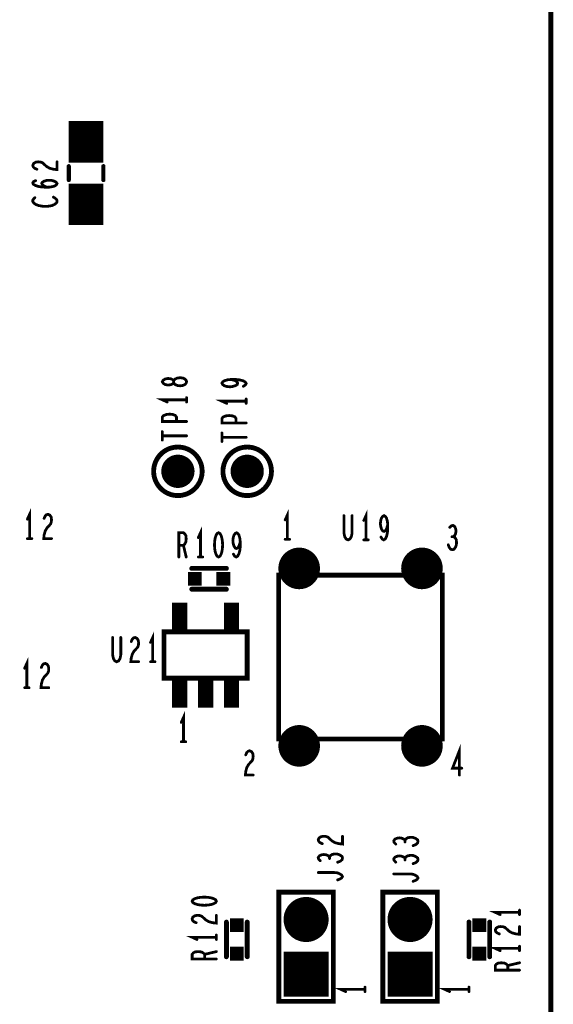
# Model space of a CAD drawing. Extents: x -0.18 to 8.86, y -3.29 to 6.3.
# Tile 59 of 69: x 8.09 to 8.86, y 2.44 to 3.86. Entities that reach past the tile are written whole.
import ezdxf

# ---------------------------------------------------------------- set-up
doc = ezdxf.new("R2010")
doc.units = 0
doc.layers.get('0').update_dxf_attribs({"color": 3, "linetype": 'CONTINUOUS'})

# ---------------------------------------------------------------- blocks, each defined once
blk = doc.blocks.new('PAD_R1')
at = {"const_width": 0.5}
blk.add_lwpolyline([(0.25, 0, 1), (-0.25, 0, 1)], format="xyb", close=True, dxfattribs=at)
blk = doc.blocks.new('PAD_S1')
at = {"const_width": 1}
blk.add_lwpolyline([(-0.5, 0), (0.5, 0)], dxfattribs=at)

msp = doc.modelspace()

# ---------------------------------------------------------------- linework, layer by layer
for points, const_width in [([(0, 0), (0, 6.29921), (8.85827, 6.29921), (8.85827, 0)], 0.007), ([(8.3325, 3.33913), (8.33192, 3.341), (8.33017, 3.34313), (8.32725, 3.34446), (8.32317, 3.345), (8.31908, 3.34446), (8.31558, 3.34286), (8.31383, 3.34046), (8.31383, 3.3378), (8.31267, 3.3362), (8.30975, 3.33486), (8.30567, 3.33433), (8.30158, 3.33513), (8.29867, 3.337), (8.2975, 3.33913), (8.29867, 3.34126), (8.30158, 3.34313), (8.30567, 3.34393), (8.30975, 3.3434), (8.31267, 3.34206), (8.31383, 3.34046), (8.31383, 3.3378), (8.31558, 3.3354), (8.31908, 3.3338), (8.32317, 3.33326), (8.32725, 3.3338), (8.33017, 3.33513), (8.33192, 3.33726)], 0.004), ([(8.37863, 3.12145), (8.3765, 3.12028), (8.3749, 3.11737), (8.37383, 3.11387), (8.37303, 3.1092), (8.37276, 3.10395), (8.37303, 3.0987), (8.37383, 3.09403), (8.3749, 3.09053), (8.3765, 3.08762), (8.37863, 3.08645), (8.38076, 3.08762), (8.38236, 3.09053), (8.38343, 3.09403), (8.38423, 3.0987), (8.3845, 3.10395), (8.38423, 3.1092), (8.38343, 3.11387), (8.38236, 3.11737), (8.38076, 3.12028)], 0.004), ([(8.70169, 3.06016), (8.46547, 3.06016), (8.46547, 2.82394), (8.70169, 2.82394)], 0.007), ([(8.46547, 2.82394), (8.46547, 3.06016), (8.70169, 3.06016), (8.70169, 2.82394)], 0.007), ([(8.3, 2.97841), (8.3, 2.9116), (8.42, 2.9116), (8.42, 2.97841), (8.3, 2.97841), (8.3, 2.9116), (8.42, 2.9116), (8.42, 2.97841)], 0.007), ([(8.46563, 2.44563), (8.54437, 2.44563), (8.54437, 2.60311), (8.46563, 2.60311)], 0.007), ([(8.61563, 2.44563), (8.69437, 2.44563), (8.69437, 2.60311), (8.61563, 2.60311)], 0.007), ([(8.3405, 2.59013), (8.34167, 2.588), (8.34458, 2.5864), (8.34808, 2.58533), (8.35275, 2.58453), (8.358, 2.58426), (8.36325, 2.58453), (8.36792, 2.58533), (8.37142, 2.5864), (8.37433, 2.588), (8.3755, 2.59013), (8.37433, 2.59226), (8.37142, 2.59386), (8.36792, 2.59493), (8.36325, 2.59573), (8.358, 2.596), (8.35275, 2.59573), (8.34808, 2.59493), (8.34458, 2.59386), (8.34167, 2.59226)], 0.004)]:
    msp.add_lwpolyline(points, close=True, dxfattribs=dict(const_width=const_width))
for points, const_width in [([(8.1875, 3.655), (8.1875, 3.715)], 0.05), ([(8.11644, 3.64558), (8.11294, 3.64718), (8.11119, 3.64905), (8.11061, 3.65118), (8.11178, 3.65385), (8.11469, 3.65572), (8.11819, 3.65625), (8.12169, 3.65598), (8.12461, 3.65492), (8.13044, 3.64958), (8.13453, 3.64718), (8.14036, 3.64558), (8.14561, 3.64505), (8.14561, 3.65625)], 0.004), ([(8.1625, 3.63), (8.1625, 3.65)], 0.006), ([(8.1625, 3.63), (8.1625, 3.65)], 0.006), ([(8.1875, 3.565), (8.1875, 3.625)], 0.05), ([(8.2125, 3.63), (8.2125, 3.65)], 0.006), ([(8.2125, 3.63), (8.2125, 3.65)], 0.006), ([(8.13103, 3.61958), (8.12694, 3.62145), (8.12461, 3.62305), (8.12344, 3.62518), (8.12461, 3.62705), (8.12694, 3.62838), (8.13044, 3.62945), (8.13453, 3.62972), (8.13803, 3.62945), (8.14153, 3.62838), (8.14444, 3.62678), (8.14561, 3.62492), (8.14444, 3.62278), (8.14094, 3.62092), (8.13569, 3.61985), (8.12986, 3.61958), (8.12228, 3.62012), (8.11819, 3.62092), (8.11411, 3.62225), (8.11119, 3.62412), (8.11061, 3.62598), (8.11178, 3.62785), (8.11469, 3.62918)], 0.004), ([(8.11353, 3.60452), (8.11178, 3.60292), (8.11061, 3.60105), (8.11061, 3.59892), (8.11236, 3.59652), (8.11528, 3.59465), (8.11878, 3.59332), (8.12461, 3.59225), (8.12986, 3.59198), (8.13511, 3.59252), (8.13861, 3.59332), (8.14211, 3.59492), (8.14444, 3.59678), (8.14561, 3.59865), (8.14561, 3.60052), (8.14444, 3.60238), (8.14269, 3.60398), (8.14036, 3.60532)], 0.004), ([(8.41442, 3.3326), (8.41733, 3.33446), (8.4185, 3.3366), (8.41733, 3.33873), (8.41383, 3.3406), (8.40858, 3.34193), (8.40333, 3.34246), (8.39692, 3.34246), (8.39167, 3.34193), (8.387, 3.3406), (8.38467, 3.339), (8.3835, 3.33713), (8.38467, 3.335), (8.387, 3.3334), (8.3905, 3.33233), (8.39517, 3.3318), (8.39925, 3.33233), (8.40333, 3.33366), (8.40567, 3.33526), (8.40625, 3.33713), (8.40508, 3.33926), (8.40217, 3.34086), (8.39692, 3.34246)], 0.004), ([(8.3325, 3.31313), (8.2975, 3.31313), (8.3045, 3.30993)], 0.004), ([(8.3325, 3.30993), (8.3325, 3.31633)], 0.004), ([(8.4185, 3.31113), (8.3835, 3.31113), (8.3905, 3.30793)], 0.004), ([(8.4185, 3.30793), (8.4185, 3.31433)], 0.004), ([(8.3325, 3.2818), (8.2975, 3.2818), (8.2975, 3.2882), (8.29925, 3.29033), (8.30333, 3.29193), (8.308, 3.29246), (8.31267, 3.29193), (8.31617, 3.2906), (8.31792, 3.2882), (8.31792, 3.2818)], 0.004), ([(8.4185, 3.2798), (8.3835, 3.2798), (8.3835, 3.2862), (8.38525, 3.28833), (8.38933, 3.28993), (8.394, 3.29046), (8.39867, 3.28993), (8.40217, 3.2886), (8.40392, 3.2862), (8.40392, 3.2798)], 0.004), ([(8.2975, 3.255), (8.2975, 3.26726)], 0.004), ([(8.3835, 3.253), (8.3835, 3.26526)], 0.004), ([(8.2975, 3.26113), (8.3325, 3.26113)], 0.004), ([(8.3835, 3.25913), (8.4185, 3.25913)], 0.004), ([(8.106, 3.113), (8.106, 3.148), (8.1028, 3.141)], 0.004), ([(8.478, 3.112), (8.478, 3.147), (8.4748, 3.14)], 0.004), ([(8.478, 3.112), (8.478, 3.147), (8.4748, 3.14)], 0.004), ([(8.5915, 3.11113), (8.5915, 3.14613), (8.5883, 3.13913)], 0.004), ([(8.12693, 3.14217), (8.12853, 3.14567), (8.1304, 3.14742), (8.13253, 3.148), (8.1352, 3.14683), (8.13707, 3.14392), (8.1376, 3.14042), (8.13733, 3.13692), (8.13627, 3.134), (8.13093, 3.12817), (8.12853, 3.12408), (8.12693, 3.11825), (8.1264, 3.113), (8.1376, 3.113)], 0.004), ([(8.55963, 3.14613), (8.55963, 3.12105), (8.5607, 3.1158), (8.56283, 3.1123), (8.5655, 3.11113), (8.56817, 3.1123), (8.5703, 3.1158), (8.57137, 3.12105), (8.57137, 3.14613)], 0.004), ([(8.61297, 3.11521), (8.61483, 3.1123), (8.61697, 3.11113), (8.6191, 3.1123), (8.62097, 3.1158), (8.6223, 3.12105), (8.62283, 3.1263), (8.62283, 3.13271), (8.6223, 3.13796), (8.62097, 3.14263), (8.61937, 3.14496), (8.6175, 3.14613), (8.61537, 3.14496), (8.61377, 3.14263), (8.6127, 3.13913), (8.61217, 3.13446), (8.6127, 3.13038), (8.61403, 3.1263), (8.61563, 3.12396), (8.6175, 3.12338), (8.61963, 3.12455), (8.62123, 3.12746), (8.62283, 3.13271)], 0.004), ([(8.35263, 3.08645), (8.35263, 3.12145), (8.34943, 3.11445)], 0.004), ([(8.4001, 3.09053), (8.40196, 3.08762), (8.4041, 3.08645), (8.40623, 3.08762), (8.4081, 3.09112), (8.40943, 3.09637), (8.40996, 3.10162), (8.40996, 3.10803), (8.40943, 3.11328), (8.4081, 3.11795), (8.4065, 3.12028), (8.40463, 3.12145), (8.4025, 3.12028), (8.4009, 3.11795), (8.39983, 3.11445), (8.3993, 3.10978), (8.39983, 3.1057), (8.40116, 3.10162), (8.40276, 3.09928), (8.40463, 3.0987), (8.40676, 3.09987), (8.40836, 3.10278), (8.40996, 3.10803)], 0.004), ([(8.71787, 3.11567), (8.71947, 3.11742), (8.7208, 3.12033), (8.72133, 3.12383), (8.7208, 3.12733), (8.71947, 3.13025), (8.71707, 3.132), (8.71467, 3.13142), (8.71227, 3.12908)], 0.004), ([(8.71787, 3.11567), (8.71947, 3.11742), (8.7208, 3.12033), (8.72133, 3.12383), (8.7208, 3.12733), (8.71947, 3.13025), (8.71707, 3.132), (8.71467, 3.13142), (8.71227, 3.12908)], 0.004), ([(8.1028, 3.113), (8.1092, 3.113)], 0.004), ([(8.3213, 3.08645), (8.3213, 3.12145), (8.32796, 3.12145), (8.3301, 3.1197), (8.33143, 3.11737), (8.33196, 3.1127), (8.33143, 3.10803), (8.32983, 3.10512), (8.32796, 3.10337), (8.3213, 3.10337)], 0.004), ([(8.4748, 3.112), (8.4812, 3.112)], 0.004), ([(8.4748, 3.112), (8.4812, 3.112)], 0.004), ([(8.5883, 3.11113), (8.5947, 3.11113)], 0.004), ([(8.71013, 3.104), (8.71173, 3.09992), (8.71387, 3.09758), (8.71627, 3.097), (8.7184, 3.09758), (8.72053, 3.1005), (8.72187, 3.104), (8.72213, 3.1075), (8.7216, 3.11158), (8.71973, 3.1145), (8.71787, 3.11567), (8.71547, 3.11567)], 0.004), ([(8.71013, 3.104), (8.71173, 3.09992), (8.71387, 3.09758), (8.71627, 3.097), (8.7184, 3.09758), (8.72053, 3.1005), (8.72187, 3.104), (8.72213, 3.1075), (8.7216, 3.11158), (8.71973, 3.1145), (8.71787, 3.11567), (8.71547, 3.11567)], 0.004), ([(8.32796, 3.10337), (8.33196, 3.08645)], 0.004), ([(8.34943, 3.08645), (8.35583, 3.08645)], 0.004), ([(8.34, 3.07), (8.39, 3.07)], 0.007), ([(8.34, 3.07), (8.39, 3.07)], 0.007), ([(8.34, 3.04), (8.39, 3.04)], 0.007), ([(8.34, 3.04), (8.39, 3.04)], 0.007), ([(8.3226, 2.97565), (8.3226, 3.02065)], 0.022), ([(8.3974, 2.97565), (8.3974, 3.02065)], 0.022), ([(8.22582, 2.97037), (8.22582, 2.94529), (8.22689, 2.94004), (8.22902, 2.93654), (8.23169, 2.93537), (8.23436, 2.93654), (8.23649, 2.94004), (8.23756, 2.94529), (8.23756, 2.97037)], 0.004), ([(8.25262, 2.96454), (8.25422, 2.96804), (8.25609, 2.96979), (8.25822, 2.97037), (8.26089, 2.9692), (8.26276, 2.96629), (8.26329, 2.96279), (8.26302, 2.95929), (8.26196, 2.95637), (8.25662, 2.95054), (8.25422, 2.94645), (8.25262, 2.94062), (8.25209, 2.93537), (8.26329, 2.93537)], 0.004), ([(8.28369, 2.93537), (8.28369, 2.97037), (8.28049, 2.96337)], 0.004), ([(8.102, 2.898), (8.102, 2.933), (8.0988, 2.926)], 0.004), ([(8.12293, 2.92717), (8.12453, 2.93067), (8.1264, 2.93242), (8.12853, 2.933), (8.1312, 2.93183), (8.13307, 2.92892), (8.1336, 2.92542), (8.13333, 2.92192), (8.13227, 2.919), (8.12693, 2.91317), (8.12453, 2.90908), (8.12293, 2.90325), (8.1224, 2.898), (8.1336, 2.898)], 0.004), ([(8.28049, 2.93537), (8.28689, 2.93537)], 0.004), ([(8.3226, 2.86935), (8.3226, 2.91435)], 0.022), ([(8.36, 2.86935), (8.36, 2.91435)], 0.022), ([(8.3974, 2.86935), (8.3974, 2.91435)], 0.022), ([(8.0988, 2.898), (8.1052, 2.898)], 0.004), ([(8.328, 2.82), (8.328, 2.855), (8.3248, 2.848)], 0.004), ([(8.3248, 2.82), (8.3312, 2.82)], 0.004), ([(8.7262, 2.772), (8.7262, 2.807), (8.71633, 2.78192), (8.72967, 2.78192)], 0.004), ([(8.7262, 2.772), (8.7262, 2.807), (8.71633, 2.78192), (8.72967, 2.78192)], 0.004), ([(8.41793, 2.80117), (8.41953, 2.80467), (8.4214, 2.80642), (8.42353, 2.807), (8.4262, 2.80583), (8.42807, 2.80292), (8.4286, 2.79942), (8.42833, 2.79592), (8.42727, 2.793), (8.42193, 2.78717), (8.41953, 2.78308), (8.41793, 2.77725), (8.4174, 2.772), (8.4286, 2.772)], 0.004), ([(8.41793, 2.80117), (8.41953, 2.80467), (8.4214, 2.80642), (8.42353, 2.807), (8.4262, 2.80583), (8.42807, 2.80292), (8.4286, 2.79942), (8.42833, 2.79592), (8.42727, 2.793), (8.42193, 2.78717), (8.41953, 2.78308), (8.41793, 2.77725), (8.4174, 2.772), (8.4286, 2.772)], 0.004), ([(8.52833, 2.67306), (8.52483, 2.67466), (8.52308, 2.67653), (8.5225, 2.67866), (8.52367, 2.68133), (8.52658, 2.6832), (8.53008, 2.68373), (8.53358, 2.68346), (8.5365, 2.6824), (8.54233, 2.67706), (8.54642, 2.67466), (8.55225, 2.67306), (8.5575, 2.67253), (8.5575, 2.68373)], 0.004), ([(8.64783, 2.678), (8.64608, 2.6796), (8.64317, 2.68093), (8.63967, 2.68146), (8.63617, 2.68093), (8.63325, 2.6796), (8.6315, 2.6772), (8.63208, 2.6748), (8.63442, 2.6724)], 0.004), ([(8.6595, 2.67026), (8.66358, 2.67186), (8.66592, 2.674), (8.6665, 2.6764), (8.66592, 2.67853), (8.663, 2.68066), (8.6595, 2.682), (8.656, 2.68226), (8.65192, 2.68173), (8.649, 2.67986), (8.64783, 2.678), (8.64783, 2.6756)], 0.004), ([(8.53883, 2.654), (8.53708, 2.6556), (8.53417, 2.65693), (8.53067, 2.65746), (8.52717, 2.65693), (8.52425, 2.6556), (8.5225, 2.6532), (8.52308, 2.6508), (8.52542, 2.6484)], 0.004), ([(8.5505, 2.64626), (8.55458, 2.64786), (8.55692, 2.65), (8.5575, 2.6524), (8.55692, 2.65453), (8.554, 2.65666), (8.5505, 2.658), (8.547, 2.65826), (8.54292, 2.65773), (8.54, 2.65586), (8.53883, 2.654), (8.53883, 2.6516)], 0.004), ([(8.64783, 2.652), (8.64608, 2.6536), (8.64317, 2.65493), (8.63967, 2.65546), (8.63617, 2.65493), (8.63325, 2.6536), (8.6315, 2.6512), (8.63208, 2.6488), (8.63442, 2.6464)], 0.004), ([(8.6595, 2.64426), (8.66358, 2.64586), (8.66592, 2.648), (8.6665, 2.6504), (8.66592, 2.65253), (8.663, 2.65466), (8.6595, 2.656), (8.656, 2.65626), (8.65192, 2.65573), (8.649, 2.65386), (8.64783, 2.652), (8.64783, 2.6496)], 0.004), ([(8.5505, 2.6208), (8.554, 2.62213), (8.55633, 2.62373), (8.5575, 2.6256), (8.55633, 2.62773), (8.554, 2.62933), (8.5505, 2.63093), (8.54583, 2.63146), (8.5225, 2.63146)], 0.004), ([(8.6595, 2.6188), (8.663, 2.62013), (8.66533, 2.62173), (8.6665, 2.6236), (8.66533, 2.62573), (8.663, 2.62733), (8.6595, 2.62893), (8.65483, 2.62946), (8.6315, 2.62946)], 0.004), ([(8.46563, 2.60311), (8.54437, 2.60311)], 0.006), ([(8.46563, 2.44563), (8.46563, 2.60311)], 0.006), ([(8.54437, 2.60311), (8.54437, 2.44563)], 0.006), ([(8.61563, 2.60311), (8.69437, 2.60311)], 0.006), ([(8.61563, 2.44563), (8.61563, 2.60311)], 0.006), ([(8.69437, 2.60311), (8.69437, 2.44563)], 0.006), ([(8.34633, 2.55906), (8.34283, 2.56066), (8.34108, 2.56253), (8.3405, 2.56466), (8.34167, 2.56733), (8.34458, 2.5692), (8.34808, 2.56973), (8.35158, 2.56946), (8.3545, 2.5684), (8.36033, 2.56306), (8.36442, 2.56066), (8.37025, 2.55906), (8.3755, 2.55853), (8.3755, 2.56973)], 0.004), ([(8.813, 2.574), (8.778, 2.574), (8.785, 2.5708)], 0.004), ([(8.813, 2.5708), (8.813, 2.5772)], 0.004), ([(8.39, 2.56), (8.39, 2.51)], 0.007), ([(8.39, 2.56), (8.39, 2.51)], 0.007), ([(8.42, 2.56), (8.42, 2.51)], 0.007), ([(8.42, 2.56), (8.42, 2.51)], 0.007), ([(8.74, 2.56), (8.74, 2.51)], 0.007), ([(8.74, 2.56), (8.74, 2.51)], 0.007), ([(8.77, 2.56), (8.77, 2.51)], 0.007), ([(8.77, 2.56), (8.77, 2.51)], 0.007), ([(8.3755, 2.53493), (8.3755, 2.54133)], 0.004), ([(8.78383, 2.54293), (8.78033, 2.54453), (8.77858, 2.5464), (8.778, 2.54853), (8.77917, 2.5512), (8.78208, 2.55307), (8.78558, 2.5536), (8.78908, 2.55333), (8.792, 2.55227), (8.79783, 2.54693), (8.80192, 2.54453), (8.80775, 2.54293), (8.813, 2.5424), (8.813, 2.5536)], 0.004), ([(8.3755, 2.53813), (8.3405, 2.53813), (8.3475, 2.53493)], 0.004), ([(8.3755, 2.5068), (8.3405, 2.5068), (8.3405, 2.51346), (8.34225, 2.5156), (8.34458, 2.51693), (8.34925, 2.51746), (8.35392, 2.51693), (8.35683, 2.51533), (8.35858, 2.51346), (8.35858, 2.5068)], 0.004), ([(8.35858, 2.51346), (8.3755, 2.51746)], 0.004), ([(8.813, 2.522), (8.778, 2.522), (8.785, 2.5188)], 0.004), ([(8.813, 2.5188), (8.813, 2.5252)], 0.004), ([(8.813, 2.49067), (8.778, 2.49067), (8.778, 2.49733), (8.77975, 2.49947), (8.78208, 2.5008), (8.78675, 2.50133), (8.79142, 2.5008), (8.79433, 2.4992), (8.79608, 2.49733), (8.79608, 2.49067)], 0.004), ([(8.79608, 2.49733), (8.813, 2.50133)], 0.004), ([(8.59, 2.463), (8.555, 2.463), (8.562, 2.4598)], 0.004), ([(8.59, 2.4598), (8.59, 2.4662)], 0.004), ([(8.74, 2.463), (8.705, 2.463), (8.712, 2.4598)], 0.004), ([(8.74, 2.4598), (8.74, 2.4662)], 0.004), ([(8.54437, 2.44563), (8.46563, 2.44563)], 0.006), ([(8.69437, 2.44563), (8.61563, 2.44563)], 0.006)]:
    msp.add_lwpolyline(points, dxfattribs=dict(const_width=const_width))
at = {"const_width": 0.007}
for points in [[(8.355, 3.21, 1), (8.285, 3.21, 1)], [(8.455, 3.21, 1), (8.385, 3.21, 1)]]:
    msp.add_lwpolyline(points, format="xyb", close=True, dxfattribs=at)

# ---------------------------------------------------------------- block references
for name, p, xscale, yscale in [('PAD_R1', (8.14561, 3.65625), 0.004, 0.004), ('PAD_R1', (8.1625, 3.65), 0.006, 0.006), ('PAD_R1', (8.1625, 3.65), 0.006, 0.006), ('PAD_R1', (8.2125, 3.65), 0.006, 0.006), ('PAD_R1', (8.2125, 3.65), 0.006, 0.006), ('PAD_R1', (8.11644, 3.64558), 0.004, 0.004), ('PAD_R1', (8.11469, 3.62918), 0.004, 0.004), ('PAD_R1', (8.13103, 3.61958), 0.004, 0.004), ('PAD_R1', (8.1625, 3.63), 0.006, 0.006), ('PAD_R1', (8.1625, 3.63), 0.006, 0.006), ('PAD_R1', (8.2125, 3.63), 0.006, 0.006), ('PAD_R1', (8.2125, 3.63), 0.006, 0.006), ('PAD_R1', (8.11353, 3.60452), 0.004, 0.004), ('PAD_R1', (8.14036, 3.60532), 0.004, 0.004), ('PAD_R1', (8.39692, 3.34246), 0.004, 0.004), ('PAD_R1', (8.41442, 3.3326), 0.004, 0.004), ('PAD_R1', (8.3045, 3.30993), 0.004, 0.004), ('PAD_R1', (8.3325, 3.31633), 0.004, 0.004), ('PAD_R1', (8.3325, 3.31313), 0.004, 0.004), ('PAD_R1', (8.3325, 3.30993), 0.004, 0.004), ('PAD_R1', (8.3905, 3.30793), 0.004, 0.004), ('PAD_R1', (8.4185, 3.31433), 0.004, 0.004), ('PAD_R1', (8.4185, 3.31113), 0.004, 0.004), ('PAD_R1', (8.4185, 3.30793), 0.004, 0.004), ('PAD_R1', (8.31792, 3.2818), 0.004, 0.004), ('PAD_R1', (8.3325, 3.2818), 0.004, 0.004), ('PAD_R1', (8.40392, 3.2798), 0.004, 0.004), ('PAD_R1', (8.4185, 3.2798), 0.004, 0.004), ('PAD_R1', (8.2975, 3.26726), 0.004, 0.004), ('PAD_R1', (8.3835, 3.26526), 0.004, 0.004), ('PAD_R1', (8.2975, 3.26113), 0.004, 0.004), ('PAD_R1', (8.2975, 3.255), 0.004, 0.004), ('PAD_R1', (8.3325, 3.26113), 0.004, 0.004), ('PAD_R1', (8.3835, 3.25913), 0.004, 0.004), ('PAD_R1', (8.3835, 3.253), 0.004, 0.004), ('PAD_R1', (8.4185, 3.25913), 0.004, 0.004), ('PAD_R1', (8.32, 3.21), 0.048, 0.048), ('PAD_R1', (8.42, 3.21), 0.048, 0.048), ('PAD_R1', (8.1028, 3.141), 0.004, 0.004), ('PAD_R1', (8.12693, 3.14217), 0.004, 0.004), ('PAD_R1', (8.4748, 3.14), 0.004, 0.004), ('PAD_R1', (8.4748, 3.14), 0.004, 0.004), ('PAD_R1', (8.55963, 3.14613), 0.004, 0.004), ('PAD_R1', (8.57137, 3.14613), 0.004, 0.004), ('PAD_R1', (8.5883, 3.13913), 0.004, 0.004), ('PAD_R1', (8.62283, 3.13271), 0.004, 0.004), ('PAD_R1', (8.71227, 3.12908), 0.004, 0.004), ('PAD_R1', (8.71227, 3.12908), 0.004, 0.004), ('PAD_R1', (8.1028, 3.113), 0.004, 0.004), ('PAD_R1', (8.106, 3.113), 0.004, 0.004), ('PAD_R1', (8.1092, 3.113), 0.004, 0.004), ('PAD_R1', (8.1376, 3.113), 0.004, 0.004), ('PAD_R1', (8.34943, 3.11445), 0.004, 0.004), ('PAD_R1', (8.40996, 3.10803), 0.004, 0.004), ('PAD_R1', (8.4748, 3.112), 0.004, 0.004), ('PAD_R1', (8.4748, 3.112), 0.004, 0.004), ('PAD_R1', (8.478, 3.112), 0.004, 0.004), ('PAD_R1', (8.478, 3.112), 0.004, 0.004), ('PAD_R1', (8.4812, 3.112), 0.004, 0.004), ('PAD_R1', (8.4812, 3.112), 0.004, 0.004), ('PAD_R1', (8.5883, 3.11113), 0.004, 0.004), ('PAD_R1', (8.5915, 3.11113), 0.004, 0.004), ('PAD_R1', (8.5947, 3.11113), 0.004, 0.004), ('PAD_R1', (8.61297, 3.11521), 0.004, 0.004), ('PAD_R1', (8.71547, 3.11567), 0.004, 0.004), ('PAD_R1', (8.71547, 3.11567), 0.004, 0.004), ('PAD_R1', (8.71787, 3.11567), 0.004, 0.004), ('PAD_R1', (8.71787, 3.11567), 0.004, 0.004), ('PAD_R1', (8.3213, 3.10337), 0.004, 0.004), ('PAD_R1', (8.32796, 3.10337), 0.004, 0.004), ('PAD_R1', (8.495, 3.07), 0.06, 0.06), ('PAD_R1', (8.67217, 3.07), 0.06, 0.06), ('PAD_R1', (8.71013, 3.104), 0.004, 0.004), ('PAD_R1', (8.71013, 3.104), 0.004, 0.004), ('PAD_R1', (8.3213, 3.08645), 0.004, 0.004), ('PAD_R1', (8.33196, 3.08645), 0.004, 0.004), ('PAD_R1', (8.34943, 3.08645), 0.004, 0.004), ('PAD_R1', (8.35263, 3.08645), 0.004, 0.004), ('PAD_R1', (8.35583, 3.08645), 0.004, 0.004), ('PAD_R1', (8.4001, 3.09053), 0.004, 0.004), ('PAD_R1', (8.34, 3.07), 0.007, 0.007), ('PAD_R1', (8.34, 3.07), 0.007, 0.007), ('PAD_R1', (8.39, 3.07), 0.007, 0.007), ('PAD_R1', (8.39, 3.07), 0.007, 0.007), ('PAD_S1', (8.3445, 3.055), 0.02, 0.02), ('PAD_S1', (8.3855, 3.055), 0.02, 0.02), ('PAD_R1', (8.34, 3.04), 0.007, 0.007), ('PAD_R1', (8.34, 3.04), 0.007, 0.007), ('PAD_R1', (8.39, 3.04), 0.007, 0.007), ('PAD_R1', (8.39, 3.04), 0.007, 0.007), ('PAD_R1', (8.22582, 2.97037), 0.004, 0.004), ('PAD_R1', (8.23756, 2.97037), 0.004, 0.004), ('PAD_R1', (8.25262, 2.96454), 0.004, 0.004), ('PAD_R1', (8.28049, 2.96337), 0.004, 0.004), ('PAD_R1', (8.0988, 2.926), 0.004, 0.004), ('PAD_R1', (8.12293, 2.92717), 0.004, 0.004), ('PAD_R1', (8.26329, 2.93537), 0.004, 0.004), ('PAD_R1', (8.28049, 2.93537), 0.004, 0.004), ('PAD_R1', (8.28369, 2.93537), 0.004, 0.004), ('PAD_R1', (8.28689, 2.93537), 0.004, 0.004), ('PAD_R1', (8.0988, 2.898), 0.004, 0.004), ('PAD_R1', (8.102, 2.898), 0.004, 0.004), ('PAD_R1', (8.1052, 2.898), 0.004, 0.004), ('PAD_R1', (8.1336, 2.898), 0.004, 0.004), ('PAD_R1', (8.3248, 2.848), 0.004, 0.004), ('PAD_R1', (8.495, 2.81409), 0.06, 0.06), ('PAD_R1', (8.67217, 2.81409), 0.06, 0.06), ('PAD_R1', (8.3248, 2.82), 0.004, 0.004), ('PAD_R1', (8.328, 2.82), 0.004, 0.004), ('PAD_R1', (8.3312, 2.82), 0.004, 0.004), ('PAD_R1', (8.41793, 2.80117), 0.004, 0.004), ('PAD_R1', (8.41793, 2.80117), 0.004, 0.004), ('PAD_R1', (8.72967, 2.78192), 0.004, 0.004), ('PAD_R1', (8.72967, 2.78192), 0.004, 0.004), ('PAD_R1', (8.4286, 2.772), 0.004, 0.004), ('PAD_R1', (8.4286, 2.772), 0.004, 0.004), ('PAD_R1', (8.7262, 2.772), 0.004, 0.004), ('PAD_R1', (8.7262, 2.772), 0.004, 0.004), ('PAD_R1', (8.5575, 2.68373), 0.004, 0.004), ('PAD_R1', (8.52833, 2.67306), 0.004, 0.004), ('PAD_R1', (8.63442, 2.6724), 0.004, 0.004), ('PAD_R1', (8.64783, 2.678), 0.004, 0.004), ('PAD_R1', (8.64783, 2.6756), 0.004, 0.004), ('PAD_R1', (8.6595, 2.67026), 0.004, 0.004), ('PAD_R1', (8.53883, 2.654), 0.004, 0.004), ('PAD_R1', (8.52542, 2.6484), 0.004, 0.004), ('PAD_R1', (8.53883, 2.6516), 0.004, 0.004), ('PAD_R1', (8.5505, 2.64626), 0.004, 0.004), ('PAD_R1', (8.63442, 2.6464), 0.004, 0.004), ('PAD_R1', (8.64783, 2.652), 0.004, 0.004), ('PAD_R1', (8.64783, 2.6496), 0.004, 0.004), ('PAD_R1', (8.6595, 2.64426), 0.004, 0.004), ('PAD_R1', (8.5225, 2.63146), 0.004, 0.004), ('PAD_R1', (8.6315, 2.62946), 0.004, 0.004), ('PAD_R1', (8.5505, 2.6208), 0.004, 0.004), ('PAD_R1', (8.6595, 2.6188), 0.004, 0.004), ('PAD_R1', (8.46563, 2.60311), 0.006, 0.006), ('PAD_R1', (8.46563, 2.60311), 0.006, 0.006), ('PAD_R1', (8.54437, 2.60311), 0.006, 0.006), ('PAD_R1', (8.54437, 2.60311), 0.006, 0.006), ('PAD_R1', (8.61563, 2.60311), 0.006, 0.006), ('PAD_R1', (8.61563, 2.60311), 0.006, 0.006), ('PAD_R1', (8.69437, 2.60311), 0.006, 0.006), ('PAD_R1', (8.69437, 2.60311), 0.006, 0.006), ('PAD_R1', (8.505, 2.56374), 0.065, 0.065), ('PAD_R1', (8.655, 2.56374), 0.065, 0.065), ('PAD_R1', (8.3755, 2.56973), 0.004, 0.004), ('PAD_R1', (8.785, 2.5708), 0.004, 0.004), ('PAD_R1', (8.813, 2.5772), 0.004, 0.004), ('PAD_R1', (8.813, 2.574), 0.004, 0.004), ('PAD_R1', (8.813, 2.5708), 0.004, 0.004), ('PAD_R1', (8.34633, 2.55906), 0.004, 0.004), ('PAD_S1', (8.405, 2.5555), 0.02, 0.02), ('PAD_R1', (8.39, 2.56), 0.007, 0.007), ('PAD_R1', (8.39, 2.56), 0.007, 0.007), ('PAD_R1', (8.42, 2.56), 0.007, 0.007), ('PAD_R1', (8.42, 2.56), 0.007, 0.007), ('PAD_S1', (8.755, 2.5555), 0.02, 0.02), ('PAD_R1', (8.74, 2.56), 0.007, 0.007), ('PAD_R1', (8.74, 2.56), 0.007, 0.007), ('PAD_R1', (8.77, 2.56), 0.007, 0.007), ('PAD_R1', (8.77, 2.56), 0.007, 0.007), ('PAD_R1', (8.3755, 2.54133), 0.004, 0.004), ('PAD_R1', (8.78383, 2.54293), 0.004, 0.004), ('PAD_R1', (8.813, 2.5536), 0.004, 0.004), ('PAD_R1', (8.3475, 2.53493), 0.004, 0.004), ('PAD_R1', (8.3755, 2.53813), 0.004, 0.004), ('PAD_R1', (8.3755, 2.53493), 0.004, 0.004), ('PAD_R1', (8.35858, 2.51346), 0.004, 0.004), ('PAD_R1', (8.3755, 2.51746), 0.004, 0.004), ('PAD_S1', (8.405, 2.5145), 0.02, 0.02), ('PAD_R1', (8.39, 2.51), 0.007, 0.007), ('PAD_R1', (8.39, 2.51), 0.007, 0.007), ('PAD_R1', (8.42, 2.51), 0.007, 0.007), ('PAD_R1', (8.42, 2.51), 0.007, 0.007), ('PAD_S1', (8.505, 2.485), 0.065, 0.065), ('PAD_S1', (8.655, 2.485), 0.065, 0.065), ('PAD_S1', (8.755, 2.5145), 0.02, 0.02), ('PAD_R1', (8.74, 2.51), 0.007, 0.007), ('PAD_R1', (8.74, 2.51), 0.007, 0.007), ('PAD_R1', (8.77, 2.51), 0.007, 0.007), ('PAD_R1', (8.77, 2.51), 0.007, 0.007), ('PAD_R1', (8.785, 2.5188), 0.004, 0.004), ('PAD_R1', (8.813, 2.5252), 0.004, 0.004), ('PAD_R1', (8.813, 2.522), 0.004, 0.004), ('PAD_R1', (8.813, 2.5188), 0.004, 0.004), ('PAD_R1', (8.35858, 2.5068), 0.004, 0.004), ('PAD_R1', (8.3755, 2.5068), 0.004, 0.004), ('PAD_R1', (8.79608, 2.49733), 0.004, 0.004), ('PAD_R1', (8.813, 2.50133), 0.004, 0.004), ('PAD_R1', (8.79608, 2.49067), 0.004, 0.004), ('PAD_R1', (8.813, 2.49067), 0.004, 0.004), ('PAD_R1', (8.562, 2.4598), 0.004, 0.004), ('PAD_R1', (8.59, 2.4662), 0.004, 0.004), ('PAD_R1', (8.59, 2.463), 0.004, 0.004), ('PAD_R1', (8.59, 2.4598), 0.004, 0.004), ('PAD_R1', (8.712, 2.4598), 0.004, 0.004), ('PAD_R1', (8.74, 2.4662), 0.004, 0.004), ('PAD_R1', (8.74, 2.463), 0.004, 0.004), ('PAD_R1', (8.74, 2.4598), 0.004, 0.004), ('PAD_R1', (8.46563, 2.44563), 0.006, 0.006), ('PAD_R1', (8.46563, 2.44563), 0.006, 0.006), ('PAD_R1', (8.54437, 2.44563), 0.006, 0.006), ('PAD_R1', (8.54437, 2.44563), 0.006, 0.006), ('PAD_R1', (8.61563, 2.44563), 0.006, 0.006), ('PAD_R1', (8.61563, 2.44563), 0.006, 0.006), ('PAD_R1', (8.69437, 2.44563), 0.006, 0.006), ('PAD_R1', (8.69437, 2.44563), 0.006, 0.006)]:
    msp.add_blockref(name, p, dxfattribs=dict(xscale=xscale, yscale=yscale))

doc.saveas('drawing.dxf')
